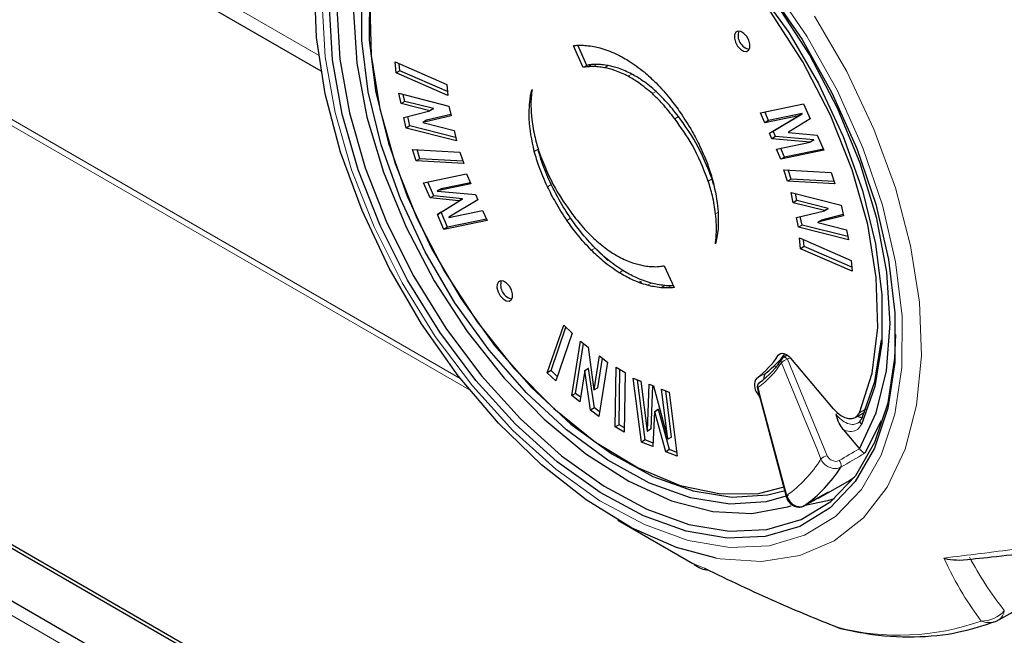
# Model space of a CAD drawing. Header units: millimetres. Extents: x 1 to 419, y 2 to 295.
# Tile 7 of 59: x 89.74 to 97.21, y 55.04 to 59.71. Entities that reach past the tile are written whole.
import ezdxf

# ---------------------------------------------------------------- set-up
doc = ezdxf.new("R2010")
doc.units = ezdxf.units.MM

msp = doc.modelspace()

# ---------------------------------------------------------------- linework, layer by layer
at = {"color": 8, "linetype": 'Continuous', "lineweight": 18}
for p, q in [((92.0045, 59.4394), (87.6006, 61.9817)), ((97.0354, 50.9372), (79.7077, 60.9403)), ((86.7005, 60.6221), (93.1492, 56.8993)), ((93.0799, 56.9861), (86.7229, 60.6559)), ((94.0769, 59.3685), (94.0486, 59.3522)), ((94.1173, 59.3699), (94.089, 59.3536)), ((94.2026, 59.3609), (94.1743, 59.3446)), ((94.3831, 59.2962), (94.3548, 59.2799)), ((93.6211, 59.1333), (93.6124, 59.1283)), ((94.5659, 59.1644), (94.5376, 59.1481)), ((94.736, 58.9741), (94.7077, 58.9577)), ((93.67, 58.7253), (93.6417, 58.709)), ((93.7696, 58.4577), (93.7413, 58.4414)), ((94.9905, 58.5006), (94.9623, 58.4843)), ((95.0358, 58.2467), (95.0171, 58.236)), ((93.9174, 58.202), (93.8891, 58.1857)), ((94.1025, 57.9754), (94.0742, 57.9591)), ((94.1995, 57.881), (94.115, 57.9679)), ((94.314, 57.8047), (94.2857, 57.7884)), ((94.5289, 57.7092), (94.5007, 57.6929)), ((94.6314, 57.6909), (94.6031, 57.6745)), ((94.681, 57.6886), (94.6527, 57.6723)), ((95.5212, 57.1771), (95.4939, 57.1613)), ((95.5846, 57.143), (95.5648, 57.1309)), ((95.5648, 57.1309), (95.8655, 56.3988)), ((95.3302, 56.9878), (95.4009, 57.0286)), ((95.4683, 57.0859), (95.4716, 57.0656)), ((95.344, 56.8759), (95.3354, 56.8709)), ((96.1098, 56.7251), (96.1599, 56.754)), ((95.9316, 56.7118), (95.9489, 56.7225)), ((94.8575, 55.5763), (94.9342, 55.5441))]:
    msp.add_line(p, q, dxfattribs=at)
at = {"color": 7, "linetype": 'Continuous', "lineweight": 25}
for p, q in [((87.5488, 61.9034), (92.0223, 59.3209)), ((97.1315, 50.99), (79.7877, 61.0023)), ((94.0128, 59.3465), (93.9383, 59.512)), ((94.0411, 59.3628), (93.9724, 59.5153)), ((92.5936, 59.3058), (92.5853, 59.3884)), ((92.5853, 59.3884), (92.9776, 59.2178)), ((92.6219, 59.3221), (92.6166, 59.3748)), ((94.0411, 59.3628), (94.0128, 59.3465)), ((83.4141, 59.3388), (97.513, 51.1997)), ((97.4862, 51.1849), (83.4413, 59.2928)), ((92.6219, 59.3221), (92.5936, 59.3058)), ((92.9859, 59.1352), (92.5936, 59.3058)), ((92.9829, 59.1651), (92.6219, 59.3221)), ((92.9776, 59.2178), (92.9859, 59.1352)), ((92.6132, 59.1506), (92.9938, 59.0541)), ((92.6298, 59.0728), (92.6132, 59.1506)), ((92.6581, 59.0892), (92.6468, 59.1421)), ((92.6581, 59.0892), (92.6298, 59.0728)), ((92.8475, 59.0177), (92.6298, 59.0728)), ((92.8758, 59.034), (92.6581, 59.0892)), ((92.9938, 59.0541), (93.0097, 58.9792)), ((95.3579, 59.0029), (95.6847, 59.0708)), ((95.6847, 59.0708), (95.7349, 58.9566)), ((92.6524, 58.9667), (92.8478, 59.0163)), ((92.6977, 58.9032), (92.6825, 58.9743)), ((93.0097, 58.9792), (92.7954, 58.9298)), ((93.0078, 58.9885), (92.8237, 58.9461)), ((92.8758, 59.034), (92.8475, 59.0177)), ((92.8478, 59.0163), (92.8475, 59.0177)), ((92.876, 59.0326), (92.8478, 59.0163)), ((92.876, 59.0326), (92.8758, 59.034)), ((95.3911, 58.9272), (95.3579, 59.0029)), ((95.4194, 58.9435), (95.3903, 59.0096)), ((95.6464, 58.9803), (95.3911, 58.9272)), ((95.6747, 58.9966), (95.4194, 58.9435)), ((95.4262, 58.8474), (95.647, 58.9788)), ((95.4545, 58.8637), (95.6753, 58.9952)), ((95.6747, 58.9966), (95.6464, 58.9803)), ((95.647, 58.9788), (95.6464, 58.9803)), ((95.6753, 58.9952), (95.647, 58.9788)), ((95.6753, 58.9952), (95.6747, 58.9966)), ((92.6694, 58.8869), (92.6524, 58.9667)), ((92.6977, 58.9032), (92.6694, 58.8869)), ((93.0447, 58.8152), (92.6977, 58.9032)), ((92.8237, 58.9461), (92.7954, 58.9298)), ((92.7954, 58.9298), (92.7957, 58.9284)), ((92.7957, 58.9284), (93.0334, 58.8681)), ((95.4194, 58.9435), (95.3911, 58.9272)), ((95.7349, 58.9566), (95.5709, 58.8553)), ((93.0499, 58.7904), (92.6694, 58.8869)), ((93.0334, 58.8681), (93.0499, 58.7904)), ((95.4545, 58.8637), (95.4262, 58.8474)), ((95.4447, 58.8053), (95.4262, 58.8474)), ((95.4729, 58.8216), (95.4447, 58.8053)), ((95.4729, 58.8216), (95.4545, 58.8637)), ((95.7628, 58.7963), (95.4729, 58.8216)), ((95.5709, 58.8553), (95.5715, 58.8539)), ((95.5715, 58.8539), (95.7897, 58.8319)), ((95.7897, 58.8319), (95.8399, 58.7178)), ((95.7345, 58.7799), (95.4447, 58.8053)), ((95.4798, 58.7255), (95.7351, 58.7785)), ((95.7628, 58.7963), (95.7345, 58.7799)), ((95.7351, 58.7785), (95.7345, 58.7799)), ((95.7634, 58.7949), (95.7351, 58.7785)), ((95.7634, 58.7949), (95.7628, 58.7963)), ((92.7452, 58.6373), (92.7173, 58.7248)), ((92.7173, 58.7248), (93.0775, 58.7048)), ((92.7735, 58.6536), (92.7514, 58.7229)), ((93.0775, 58.7048), (93.1055, 58.6172)), ((95.513, 58.6498), (95.4798, 58.7255)), ((95.5413, 58.6661), (95.5122, 58.7322)), ((95.8399, 58.7178), (95.513, 58.6498)), ((95.8356, 58.7273), (95.5413, 58.6661)), ((92.7735, 58.6536), (92.7452, 58.6373)), ((93.1055, 58.6172), (92.7452, 58.6373)), ((93.0996, 58.6354), (92.7735, 58.6536)), ((95.5413, 58.6661), (95.513, 58.6498)), ((92.8006, 58.47), (93.1274, 58.538)), ((93.1274, 58.538), (93.1607, 58.4623)), ((95.535, 58.5706), (95.8952, 58.5505)), ((95.5629, 58.483), (95.535, 58.5706)), ((95.5912, 58.4994), (95.5691, 58.5687)), ((95.8952, 58.5505), (95.9231, 58.463)), ((92.8507, 58.3559), (92.8006, 58.47)), ((92.879, 58.3722), (92.8331, 58.4768)), ((93.1607, 58.4623), (92.9054, 58.4093)), ((93.1565, 58.4719), (92.9336, 58.4256)), ((95.0027, 58.4574), (94.9905, 58.5006)), ((95.5912, 58.4994), (95.5629, 58.483)), ((95.9231, 58.463), (95.5629, 58.483)), ((95.9173, 58.4812), (95.5912, 58.4994)), ((92.879, 58.3722), (92.8507, 58.3559)), ((93.0972, 58.3503), (92.879, 58.3722)), ((92.9336, 58.4256), (92.9054, 58.4093)), ((92.9054, 58.4093), (92.906, 58.4079)), ((92.906, 58.4079), (93.1958, 58.3825)), ((93.1958, 58.3825), (93.2142, 58.3405)), ((95.5905, 58.3975), (95.971, 58.301)), ((95.607, 58.3197), (95.5905, 58.3975)), ((95.6353, 58.336), (95.624, 58.3889)), ((93.0689, 58.334), (92.8507, 58.3559)), ((92.9056, 58.2312), (93.0695, 58.3325)), ((92.9338, 58.2475), (93.0978, 58.3489)), ((93.2142, 58.3405), (92.9934, 58.2089)), ((93.0972, 58.3503), (93.0689, 58.334)), ((93.0695, 58.3325), (93.0689, 58.334)), ((93.0978, 58.3489), (93.0695, 58.3325)), ((93.0978, 58.3489), (93.0972, 58.3503)), ((95.6353, 58.336), (95.607, 58.3197)), ((95.8448, 58.2595), (95.607, 58.3197)), ((95.873, 58.2758), (95.6353, 58.336)), ((95.971, 58.301), (95.988, 58.2212)), ((92.9338, 58.2475), (92.9056, 58.2312)), ((92.9557, 58.117), (92.9056, 58.2312)), ((92.984, 58.1333), (92.9338, 58.2475)), ((92.994, 58.2075), (93.2493, 58.2606)), ((93.2493, 58.2606), (93.2826, 58.1849)), ((95.6307, 58.2087), (95.845, 58.2581)), ((95.9862, 58.2299), (95.8209, 58.1879)), ((95.873, 58.2758), (95.8448, 58.2595)), ((95.845, 58.2581), (95.8448, 58.2595)), ((95.8733, 58.2744), (95.845, 58.2581)), ((95.8733, 58.2744), (95.873, 58.2758)), ((93.2826, 58.1849), (92.9557, 58.117)), ((93.2784, 58.1945), (92.984, 58.1333)), ((92.9934, 58.2089), (92.994, 58.2075)), ((95.6466, 58.1337), (95.6307, 58.2087)), ((95.6749, 58.1501), (95.6466, 58.1337)), ((95.6749, 58.1501), (95.6609, 58.2157)), ((96.0219, 58.0621), (95.6749, 58.1501)), ((95.988, 58.2212), (95.7927, 58.1716)), ((95.8209, 58.1879), (95.7927, 58.1716)), ((95.7927, 58.1716), (95.7929, 58.1702)), ((95.7929, 58.1702), (96.0106, 58.115)), ((92.984, 58.1333), (92.9557, 58.117)), ((96.0272, 58.0373), (95.6466, 58.1337)), ((96.0106, 58.115), (96.0272, 58.0373)), ((95.6545, 58.0527), (96.0468, 57.8821)), ((95.6628, 57.97), (95.6545, 58.0527)), ((95.6911, 57.9864), (95.6858, 58.039)), ((95.6911, 57.9864), (95.6628, 57.97)), ((96.0551, 57.7995), (95.6628, 57.97)), ((96.0521, 57.8294), (95.6911, 57.9864)), ((96.0468, 57.8821), (96.0551, 57.7995)), ((94.6276, 57.8414), (94.7021, 57.676)), ((94.4398, 57.7247), (94.4549, 57.7159)), ((94.6962, 57.6891), (94.681, 57.6886)), ((93.7405, 57.0287), (93.8647, 57.3903)), ((93.7688, 57.045), (93.8817, 57.3739)), ((93.9291, 57.3285), (93.8049, 56.9668)), ((93.8647, 57.3903), (93.9291, 57.3285)), ((93.9261, 56.8558), (93.992, 57.2678)), ((93.9544, 56.8721), (94.0149, 57.2502)), ((93.992, 57.2678), (94.0503, 57.2228)), ((94.0503, 57.2228), (94.0944, 56.8995)), ((97.1677, 55.1534), (100.8574, 57.2366)), ((94.0955, 56.8987), (94.1367, 57.1561)), ((94.1238, 56.915), (94.1595, 57.1384)), ((94.1971, 57.1094), (94.1312, 56.6973)), ((94.1367, 57.1561), (94.1971, 57.1094)), ((95.562, 57.1629), (95.5312, 57.1441)), ((95.913, 56.7553), (95.5885, 57.1393)), ((93.7688, 57.045), (93.7405, 57.0287)), ((93.8049, 56.9668), (93.7405, 57.0287)), ((93.8162, 56.9995), (93.7688, 57.045)), ((94.0243, 57.0448), (93.9866, 56.8091)), ((94.0525, 57.0611), (94.0243, 57.0448)), ((94.0253, 57.044), (94.0243, 57.0448)), ((94.0536, 57.0603), (94.0253, 57.044)), ((94.0692, 56.7453), (94.0253, 57.044)), ((94.0536, 57.0603), (94.0525, 57.0611)), ((94.0974, 56.7616), (94.0536, 57.0603)), ((94.2567, 56.6177), (94.2632, 57.0704)), ((94.2632, 57.0704), (94.3311, 57.0299)), ((94.285, 56.634), (94.291, 57.0538)), ((94.3311, 57.0299), (94.3246, 56.5773)), ((94.3931, 56.9888), (94.4515, 56.9656)), ((94.4543, 56.5025), (94.3931, 56.9888)), ((94.4826, 56.5188), (94.425, 56.9761)), ((94.4515, 56.9656), (94.4994, 56.5858)), ((95.3501, 56.9529), (95.3519, 56.9541)), ((94.0944, 56.8995), (94.0955, 56.8987)), ((94.1238, 56.915), (94.0955, 56.8987)), ((94.5004, 56.5854), (94.5132, 56.9412)), ((94.5132, 56.9412), (94.5456, 56.9284)), ((94.5287, 56.6017), (94.5405, 56.9304)), ((94.5456, 56.9284), (94.654, 56.5245)), ((94.6073, 56.9039), (94.6657, 56.8808)), ((94.6551, 56.5241), (94.6073, 56.9039)), ((94.6834, 56.5404), (94.6392, 56.8913)), ((94.6657, 56.8808), (94.7269, 56.3945)), ((93.9544, 56.8721), (93.9261, 56.8558)), ((93.9866, 56.8091), (93.9261, 56.8558)), ((93.992, 56.8431), (93.9544, 56.8721)), ((95.3354, 56.8709), (95.353, 56.8419)), ((94.0974, 56.7616), (94.0692, 56.7453)), ((94.1312, 56.6973), (94.0692, 56.7453)), ((94.1367, 56.7313), (94.0974, 56.7616)), ((94.5543, 56.733), (94.5425, 56.4676)), ((94.5826, 56.7493), (94.5543, 56.733)), ((94.5554, 56.7325), (94.5543, 56.733)), ((94.5837, 56.7489), (94.5554, 56.7325)), ((94.6388, 56.4295), (94.5554, 56.7325)), ((94.5837, 56.7489), (94.5826, 56.7493)), ((94.667, 56.4458), (94.5837, 56.7489)), ((96.0787, 56.6888), (96.1494, 56.7296)), ((96.2738, 56.6646), (96.1494, 56.4176)), ((94.285, 56.634), (94.2567, 56.6177)), ((94.3246, 56.5773), (94.2567, 56.6177)), ((94.3251, 56.6102), (94.285, 56.634)), ((94.4994, 56.5858), (94.5004, 56.5854)), ((94.5287, 56.6017), (94.5004, 56.5854)), ((95.986, 56.5979), (96.1091, 56.4522)), ((94.4826, 56.5188), (94.4543, 56.5025)), ((94.5425, 56.4676), (94.4543, 56.5025)), ((94.5437, 56.4946), (94.4826, 56.5188)), ((94.654, 56.5245), (94.6551, 56.5241)), ((94.6834, 56.5404), (94.6551, 56.5241)), ((94.667, 56.4458), (94.6388, 56.4295)), ((94.7269, 56.3945), (94.6388, 56.4295)), ((94.7233, 56.4235), (94.667, 56.4458)), ((96.1091, 56.4522), (96.1093, 56.452)), ((95.7942, 56.0732), (96.0205, 56.2039)), ((95.871, 56.1225), (95.7111, 56.0304)), ((94.2764, 55.9083), (94.8459, 55.5794)), ((94.8467, 55.5809), (94.8575, 55.5763))]:
    msp.add_line(p, q, dxfattribs=at)
at = {"color": 7, "linetype": 'Continuous', "lineweight": 25, "flags": 128}
for points in [[(96.1093, 56.452), (96.237, 56.7239), (96.3154, 57.0434), (96.3425, 57.4023), (96.3176, 57.7915), (96.2413, 58.2009), (96.1155, 58.6201), (95.9436, 59.0385), (95.7298, 59.4453), (95.4797, 59.8301), (95.1995, 60.1832), (94.8966, 60.4955), (94.5786, 60.7589), (94.2536, 60.9669), (93.9299, 61.1141), (93.6159, 61.1967), (93.3195, 61.2125), (93.0483, 61.1614), (92.8092, 61.0444)], [(92.9608, 61.0391), (93.2096, 61.1218), (93.4865, 61.1395), (93.7843, 61.0919), (94.0955, 60.9801), (94.4121, 60.807), (94.726, 60.5771), (95.0291, 60.2962), (95.3137, 59.9715), (95.5725, 59.6113), (95.7989, 59.2249), (95.9871, 58.8221), (96.1323, 58.4133), (96.2307, 58.0089), (96.2798, 57.6192), (96.2784, 57.2543), (96.2265, 56.9235), (96.1255, 56.6352)], [(96.1098, 56.7251), (96.2055, 57.0263), (96.2483, 57.3715), (96.2371, 57.751), (96.1721, 58.1541), (96.0553, 58.5695), (95.8898, 58.9856), (95.6803, 59.3907), (95.4327, 59.7735), (95.1539, 60.1232), (94.8517, 60.4301), (94.5347, 60.6855), (94.2116, 60.8822), (93.8916, 61.0149), (93.5836, 61.0796), (93.2962, 61.0747), (93.0376, 61.0003)], [(95.0223, 55.6208), (94.7204, 55.7018), (94.3785, 55.852), (94.0342, 56.0629), (93.6954, 56.3298), (93.3696, 56.6467), (93.0641, 57.0065), (92.7856, 57.4012), (92.5405, 57.8221), (92.3341, 58.2596), (92.1711, 58.704), (92.0552, 59.1454), (91.9889, 59.5739), (91.9737, 59.9799), (92.0099, 60.3545), (92.0968, 60.6891), (92.1251, 60.7628)], [(92.3996, 60.5132), (92.3751, 60.4476), (92.2967, 60.1281), (92.2696, 59.7692), (92.2945, 59.3801), (92.3708, 58.9706), (92.4966, 58.5514), (92.6685, 58.133), (92.8823, 57.7262), (93.1325, 57.3414), (93.4126, 56.9883), (93.7155, 56.6761), (94.0336, 56.4126), (94.3585, 56.2046), (94.6822, 56.0574), (94.9962, 55.9749), (95.2926, 55.959), (95.5639, 56.0102), (95.5904, 56.0193)], [(95.5684, 56.0964), (95.4025, 56.0498), (95.1256, 56.032), (94.8278, 56.0796), (94.5166, 56.1914), (94.2, 56.3645), (93.8862, 56.5944), (93.583, 56.8754), (93.2984, 57.2), (93.0396, 57.5602), (92.8132, 57.9466), (92.625, 58.3494), (92.4799, 58.7582), (92.3815, 59.1627), (92.3323, 59.5523), (92.3337, 59.9172), (92.3856, 60.248), (92.4572, 60.4693)], [(92.5038, 60.4395), (92.4408, 60.2403), (92.3897, 59.9142), (92.3883, 59.5545), (92.4367, 59.1705), (92.5337, 58.7718), (92.6768, 58.3688), (92.8623, 57.9718), (93.0855, 57.5909), (93.3406, 57.2359), (93.6212, 56.9158), (93.9199, 56.6389), (94.2293, 56.4123), (94.5414, 56.2417), (94.8481, 56.1315), (95.1417, 56.0845), (95.4146, 56.102), (95.5345, 56.1327)], [(92.5164, 60.4292), (92.4349, 60.1615), (92.3921, 59.8163), (92.4034, 59.4369), (92.4683, 59.0338), (92.5852, 58.6184), (92.7507, 58.2023), (92.9601, 57.7972), (93.2077, 57.4144), (93.4865, 57.0646), (93.7887, 56.7578), (94.1057, 56.5024), (94.4288, 56.3056), (94.7488, 56.173), (95.0568, 56.1082), (95.3442, 56.1131), (95.539, 56.1616)], [(95.413, 59.9417), (95.6737, 59.5593), (95.9007, 59.1531), (96.0887, 58.7326), (96.2332, 58.3077), (96.3309, 57.8884), (96.3795, 57.4845), (96.3778, 57.1055), (96.3259, 56.7602), (96.225, 56.4567), (96.0774, 56.2021), (95.8867, 56.0025), (95.6573, 55.8625), (95.3946, 55.7853), (95.1046, 55.7729), (94.7944, 55.8254), (94.471, 55.9416), (94.142, 56.1189), (93.8153, 56.353), (93.4984, 56.6385), (93.1988, 56.9687), (92.9235, 57.3358), (92.6789, 57.7313), (92.4708, 58.1459), (92.3041, 58.5698), (92.1826, 58.9931), (92.1093, 59.4059), (92.0858, 59.7986)], [(92.1423, 59.7984), (92.1655, 59.4109), (92.2379, 59.0035), (92.3578, 58.5858), (92.5223, 58.1675), (92.7277, 57.7584), (92.969, 57.3681), (93.2407, 57.0058), (93.5364, 56.6799), (93.8491, 56.3982), (94.1715, 56.1671), (94.4961, 55.9922), (94.8153, 55.8775), (95.1215, 55.8257), (95.4076, 55.838), (95.6669, 55.9141), (95.8933, 56.0523), (96.0815, 56.2493), (96.2271, 56.5005), (96.3267, 56.8), (96.3779, 57.1407), (96.3849, 57.3204)], [(95.1703, 59.6142), (95.1608, 59.5949), (95.1602, 59.5682), (95.1686, 59.5381), (95.1848, 59.5091), (95.2062, 59.4858), (95.2297, 59.4715), (95.2515, 59.4686), (95.2685, 59.4775), (95.2781, 59.4968), (95.2786, 59.5235), (95.2702, 59.5536), (95.2541, 59.5826), (95.2326, 59.6059), (95.2092, 59.6202), (95.1873, 59.6231), (95.1703, 59.6142)], [(93.3686, 57.7184), (93.359, 57.6992), (93.3584, 57.6724), (93.3669, 57.6423), (93.383, 57.6133), (93.4045, 57.59), (93.4279, 57.5758), (93.4498, 57.5728), (93.4668, 57.5817), (93.4763, 57.601), (93.4769, 57.6277), (93.4685, 57.6578), (93.4523, 57.6868), (93.4309, 57.7101), (93.4074, 57.7244), (93.3855, 57.7273), (93.3686, 57.7184)], [(96.1273, 56.6791), (96.2269, 56.9633), (96.2771, 57.2776)], [(95.4939, 57.1613), (95.5016, 57.1698), (95.5114, 57.1752), (95.5228, 57.1772), (95.5354, 57.1759), (95.5488, 57.1711), (95.5625, 57.1633), (95.5759, 57.1525), (95.5885, 57.1393)], [(95.3349, 56.9102), (95.4873, 56.3361), (95.5526, 56.0901)], [(95.913, 56.7553), (95.9404, 56.7269), (95.9694, 56.7044), (95.9988, 56.6887), (96.0274, 56.6805), (96.0539, 56.6803), (96.077, 56.6879), (96.096, 56.703), (96.1098, 56.7251)], [(96.0205, 56.2039), (96.0411, 56.2161), (96.0705, 56.2348)], [(95.9173, 56.0723), (95.8663, 56.0559), (95.6851, 56.019)], [(95.9402, 55.0968), (95.9374, 55.096), (95.9373, 55.096)], [(95.9402, 55.0968), (95.953, 55.0909), (95.9664, 55.0869)]]:
    msp.add_lwpolyline(points, dxfattribs=at)
at = {"color": 8, "linetype": 'Continuous', "lineweight": 18, "flags": 128}
for points in [[(92.0312, 59.8304), (92.0553, 59.4278), (92.1305, 59.0045), (92.2551, 58.5704), (92.426, 58.1357), (92.6394, 57.7107), (92.8902, 57.3052), (93.1725, 56.9287), (93.4797, 56.5901), (93.8046, 56.2974), (94.1397, 56.0573), (94.4769, 55.8755), (94.8085, 55.7563), (95.1267, 55.7025), (95.424, 55.7153), (95.6934, 55.7944), (95.9286, 55.938), (96.1242, 56.1427), (96.2755, 56.4037), (96.3789, 56.7149), (96.4322, 57.0689), (96.4339, 57.4576), (96.3841, 57.8718), (96.2839, 58.3017), (96.1357, 58.7374), (95.943, 59.1685), (95.7102, 59.585), (95.4429, 59.9772)], [(95.7679, 59.7365), (96.0131, 59.3156), (96.2195, 58.8781), (96.3824, 58.4337), (96.4984, 57.9923), (96.5647, 57.5638), (96.5799, 57.1578), (96.5436, 56.7832), (96.4567, 56.4486), (96.3211, 56.1613), (96.1399, 55.9278), (95.917, 55.7533), (95.6575, 55.6416), (95.3672, 55.5954), (95.3672, 55.5954)], [(95.8178, 56.3727), (95.7902, 56.4398), (95.68, 56.7083), (95.5171, 57.1048)], [(95.5313, 57.144), (95.5338, 57.1452), (95.5383, 57.146), (95.5434, 57.1455), (95.5487, 57.1436), (95.5542, 57.1405), (95.5597, 57.1362), (95.5648, 57.1309)], [(95.3398, 56.9167), (95.3597, 56.8416), (95.4395, 56.5408), (95.5574, 56.0966)], [(95.3672, 55.5954), (95.0524, 55.6156), (95.0223, 55.6208)]]:
    msp.add_lwpolyline(points, dxfattribs=at)
at = {"color": 7, "linetype": 'Continuous', "lineweight": 25}
for centre, radius, start, end in [((95.2952, 59.5896), 0.1072, 161.60286, 258.39176), ((93.4935, 57.6938), 0.1072, 161.60286, 258.39176), ((94.9154, 57.543), 0.693, 306.76607, 326.5872), ((94.9329, 57.5246), 0.7078, 306.29654, 327.05674), ((94.9947, 57.5747), 0.6806, 306.64737, 323.84434), ((95.5522, 57.1099), 0.04, 121.49554, 146.66446), ((95.4428, 56.9861), 0.0597, 134.54103, 187.23019), ((95.4068, 56.9327), 0.0944, 144.26961, 220.83838), ((95.3736, 56.9205), 0.04, 125.97293, 194.8634), ((96.1397, 56.658), 0.0245, 120.33933, 151.78736), ((95.0692, 56.8845), 1.0661, 305.85195, 327.50133), ((96.0116, 55.2817), 0.2, 248.18963, 256.92844), ((97.0693, 55.3272), 0.2, 291.13032, 299.44462)]:
    msp.add_arc(centre, radius, start, end, dxfattribs=at)
at = {"color": 8, "linetype": 'Continuous', "lineweight": 18}
for centre, radius, start, end in [((94.9151, 57.4949), 0.7174, 306.29654, 327.05674), ((95.5435, 57.1168), 0.029, 148.65001, 204.43379), ((95.5747, 57.0562), 0.0754, 97.5458, 139.84297), ((95.3708, 56.9274), 0.0328, 129.11387, 198.99376), ((95.3427, 56.9095), 0.00785, 112.2091, 174.44495), ((96.1458, 56.6576), 0.0302, 156.54538, 227.80557), ((94.9607, 56.9202), 1.0171, 305.92534, 327.42794), ((95.8754, 56.3241), 0.0753, 97.53421, 139.88821), ((95.9216, 56.3274), 0.0493, 341.35221, 45.54257), ((95.5604, 56.0893), 0.00788, 112.16534, 174.34189), ((97.0397, 55.3649), 0.2212, 268.36198, 320.03602), ((97.1191, 55.2293), 0.0904, 302.47877, 355.91868), ((96.4107, 56.8901), 1.854, 255.30078, 289.62625), ((97.0913, 55.2752), 0.1436, 246.20716, 290.42308)]:
    msp.add_arc(centre, radius, start, end, dxfattribs=at)
for centre, major_axis, ratio, start_param, end_param in [((95.9394, 59.5424), (117.6211, 68.8798), 0.020194, 4.700706, 4.702007), ((95.9267, 59.5213), (117.6344, 68.9009), 0.020471, 4.700753, 4.702292)]:
    msp.add_ellipse(centre, major_axis=major_axis, ratio=ratio, start_param=start_param, end_param=end_param, dxfattribs=at)
at = {"color": 7, "linetype": 'Continuous', "lineweight": 25}
msp.add_ellipse((95.9267, 59.5213), major_axis=(115.27, 66.406), ratio=0.021932, start_param=4.697733, end_param=4.699272, dxfattribs=at)
for points, knots in [([(93.9383, 59.512), (93.9476, 59.5132), (93.9638, 59.5154), (93.9807, 59.5156), (93.9879, 59.5157)], [0, 0, 0, 0, 0.579312, 1, 1, 1, 1]), ([(93.9879, 59.5157), (93.997, 59.5157), (94.0134, 59.5156), (94.0301, 59.5142), (94.0374, 59.5135)], [0, 0, 0, 0, 0.561371, 1, 1, 1, 1]), ([(94.0374, 59.5135), (94.0563, 59.5113), (94.0899, 59.5074), (94.1246, 59.4989), (94.1399, 59.4952)], [0, 0, 0, 0, 0.560266, 1, 1, 1, 1]), ([(94.1399, 59.4952), (94.1796, 59.4825), (94.2504, 59.4598), (94.323, 59.418), (94.3549, 59.3997)], [0, 0, 0, 0, 0.5596815, 1, 1, 1, 1]), ([(94.0486, 59.3522), (94.0414, 59.3514), (94.0292, 59.3502), (94.0175, 59.3476), (94.0128, 59.3465)], [0, 0, 0, 0, 0.593708, 1, 1, 1, 1]), ([(94.0769, 59.3685), (94.0696, 59.3678), (94.0574, 59.3665), (94.0458, 59.3639), (94.0411, 59.3628)], [0, 0, 0, 0, 0.593708, 1, 1, 1, 1]), ([(94.089, 59.3536), (94.0813, 59.3536), (94.0677, 59.3537), (94.0544, 59.3526), (94.0486, 59.3522)], [0, 0, 0, 0, 0.561752, 1, 1, 1, 1]), ([(94.1173, 59.3699), (94.1096, 59.3699), (94.096, 59.37), (94.0827, 59.3689), (94.0769, 59.3685)], [0, 0, 0, 0, 0.561752, 1, 1, 1, 1]), ([(94.1743, 59.3446), (94.1581, 59.3473), (94.1291, 59.3522), (94.1012, 59.3532), (94.089, 59.3536)], [0, 0, 0, 0, 0.560407, 1, 1, 1, 1]), ([(94.2026, 59.3609), (94.1864, 59.3636), (94.1574, 59.3685), (94.1295, 59.3695), (94.1173, 59.3699)], [0, 0, 0, 0, 0.560407, 1, 1, 1, 1]), ([(94.3548, 59.2799), (94.3205, 59.2964), (94.2591, 59.3258), (94.2002, 59.3389), (94.1743, 59.3446)], [0, 0, 0, 0, 0.559521, 1, 1, 1, 1]), ([(94.3831, 59.2962), (94.3488, 59.3127), (94.2873, 59.3422), (94.2285, 59.3552), (94.2026, 59.3609)], [0, 0, 0, 0, 0.559521, 1, 1, 1, 1]), ([(94.3549, 59.3997), (94.3954, 59.3724), (94.4676, 59.3239), (94.5362, 59.2579), (94.5664, 59.229)], [0, 0, 0, 0, 0.561129, 1, 1, 1, 1]), ([(94.5376, 59.1481), (94.5038, 59.177), (94.4437, 59.2286), (94.3819, 59.2643), (94.3548, 59.2799)], [0, 0, 0, 0, 0.561278, 1, 1, 1, 1]), ([(94.5659, 59.1644), (94.5321, 59.1934), (94.472, 59.2449), (94.4102, 59.2806), (94.3831, 59.2962)], [0, 0, 0, 0, 0.5612782, 1, 1, 1, 1]), ([(94.5664, 59.229), (94.6031, 59.1894), (94.6685, 59.1191), (94.7262, 59.0379), (94.7515, 59.0024)], [0, 0, 0, 0, 0.562619, 1, 1, 1, 1]), ([(93.6417, 58.709), (93.6237, 58.7939), (93.5917, 58.9447), (93.6061, 59.0724), (93.6124, 59.1283)], [0, 0, 0, 0, 0.562743, 1, 1, 1, 1]), ([(93.6124, 59.1283), (93.6143, 59.1383), (93.6177, 59.1561), (93.6222, 59.1731), (93.6242, 59.1806)], [0, 0, 0, 0, 0.560451, 1, 1, 1, 1]), ([(93.6242, 59.1806), (93.6199, 59.1401), (93.6122, 59.0681), (93.6199, 58.9873), (93.6233, 58.9519)], [0, 0, 0, 0, 0.561529, 1, 1, 1, 1]), ([(94.7077, 58.9577), (94.6773, 58.9964), (94.6233, 59.065), (94.5636, 59.1228), (94.5376, 59.1481)], [0, 0, 0, 0, 0.563014, 1, 1, 1, 1]), ([(94.736, 58.9741), (94.7056, 59.0127), (94.6515, 59.0814), (94.5919, 59.1392), (94.5659, 59.1644)], [0, 0, 0, 0, 0.563014, 1, 1, 1, 1]), ([(94.9905, 58.5006), (94.9536, 58.5944), (94.8878, 58.7617), (94.7823, 58.9092), (94.736, 58.9741)], [0, 0, 0, 0, 0.560672, 1, 1, 1, 1]), ([(94.7515, 59.0024), (94.7817, 58.9561), (94.8355, 58.8734), (94.8798, 58.7854), (94.8993, 58.7466)], [0, 0, 0, 0, 0.5602082, 1, 1, 1, 1]), ([(93.6233, 58.9519), (93.6297, 58.9062), (93.6412, 58.825), (93.6669, 58.7406), (93.6782, 58.7035)], [0, 0, 0, 0, 0.561861, 1, 1, 1, 1]), ([(94.9623, 58.4843), (94.9253, 58.5781), (94.8595, 58.7454), (94.754, 58.8929), (94.7077, 58.9577)], [0, 0, 0, 0, 0.560672, 1, 1, 1, 1]), ([(94.8993, 58.7466), (94.9217, 58.6967), (94.9616, 58.6078), (94.9875, 58.5183), (94.9989, 58.4791)], [0, 0, 0, 0, 0.561265, 1, 1, 1, 1]), ([(93.7413, 58.4414), (93.7189, 58.4913), (93.679, 58.5802), (93.6531, 58.6697), (93.6417, 58.709)], [0, 0, 0, 0, 0.561262, 1, 1, 1, 1]), ([(93.7696, 58.4577), (93.7472, 58.5077), (93.7073, 58.5966), (93.6814, 58.6861), (93.67, 58.7253)], [0, 0, 0, 0, 0.561262, 1, 1, 1, 1]), ([(93.6782, 58.7035), (93.7151, 58.6098), (93.7809, 58.4425), (93.8864, 58.2949), (93.9327, 58.2301)], [0, 0, 0, 0, 0.560672, 1, 1, 1, 1]), ([(93.9174, 58.202), (93.8872, 58.2483), (93.8334, 58.331), (93.7891, 58.419), (93.7696, 58.4577)], [0, 0, 0, 0, 0.560208, 1, 1, 1, 1]), ([(95.0171, 58.236), (95.0107, 58.2816), (94.9992, 58.3628), (94.9735, 58.4473), (94.9623, 58.4843)], [0, 0, 0, 0, 0.561861, 1, 1, 1, 1]), ([(94.9989, 58.4791), (95.0145, 58.4082), (95.0424, 58.282), (95.038, 58.1703), (95.0361, 58.1214)], [0, 0, 0, 0, 0.56231, 1, 1, 1, 1]), ([(93.8891, 58.1857), (93.8589, 58.232), (93.8051, 58.3147), (93.7608, 58.4027), (93.7413, 58.4414)], [0, 0, 0, 0, 0.560208, 1, 1, 1, 1]), ([(93.9327, 58.2301), (93.9631, 58.1915), (94.0172, 58.1228), (94.0768, 58.065), (94.1028, 58.0398)], [0, 0, 0, 0, 0.563014, 1, 1, 1, 1]), ([(95.0217, 58.0512), (95.0233, 58.0844), (95.0263, 58.1436), (95.0199, 58.2078), (95.0171, 58.236)], [0, 0, 0, 0, 0.561327, 1, 1, 1, 1]), ([(94.0742, 57.9591), (94.0375, 57.9986), (93.9721, 58.069), (93.9143, 58.1501), (93.8891, 58.1857)], [0, 0, 0, 0, 0.5626192, 1, 1, 1, 1]), ([(94.1025, 57.9754), (94.0657, 58.015), (94.0004, 58.0853), (93.9426, 58.1665), (93.9174, 58.202)], [0, 0, 0, 0, 0.5626192, 1, 1, 1, 1]), ([(95.0361, 58.1214), (95.0337, 58.0993), (95.0293, 58.0598), (95.0204, 58.024), (95.0165, 58.0082)], [0, 0, 0, 0, 0.560959, 1, 1, 1, 1]), ([(94.1028, 58.0398), (94.1366, 58.0108), (94.1967, 57.9592), (94.2585, 57.9236), (94.2856, 57.908)], [0, 0, 0, 0, 0.561278, 1, 1, 1, 1]), ([(95.0165, 58.0082), (95.0177, 58.0161), (95.0197, 58.0302), (95.0211, 58.0448), (95.0217, 58.0512)], [0, 0, 0, 0, 0.560436, 1, 1, 1, 1]), ([(94.2857, 57.7884), (94.2452, 57.8156), (94.173, 57.8642), (94.1043, 57.9301), (94.0742, 57.9591)], [0, 0, 0, 0, 0.561138, 1, 1, 1, 1]), ([(94.314, 57.8047), (94.2735, 57.832), (94.2013, 57.8805), (94.1326, 57.9465), (94.1025, 57.9754)], [0, 0, 0, 0, 0.5611381, 1, 1, 1, 1]), ([(94.2856, 57.908), (94.3199, 57.8915), (94.3814, 57.862), (94.4402, 57.849), (94.4661, 57.8433)], [0, 0, 0, 0, 0.559521, 1, 1, 1, 1]), ([(94.5007, 57.6929), (94.461, 57.7056), (94.3901, 57.7283), (94.3176, 57.77), (94.2857, 57.7884)], [0, 0, 0, 0, 0.559681, 1, 1, 1, 1]), ([(94.5289, 57.7092), (94.4893, 57.7219), (94.4184, 57.7446), (94.3459, 57.7864), (94.314, 57.8047)], [0, 0, 0, 0, 0.559681, 1, 1, 1, 1]), ([(94.4661, 57.8433), (94.4823, 57.8405), (94.5113, 57.8356), (94.5392, 57.8347), (94.5514, 57.8343)], [0, 0, 0, 0, 0.560407, 1, 1, 1, 1]), ([(94.5514, 57.8343), (94.5591, 57.8342), (94.5727, 57.8342), (94.586, 57.8352), (94.5918, 57.8357)], [0, 0, 0, 0, 0.561752, 1, 1, 1, 1]), ([(94.5918, 57.8357), (94.599, 57.8364), (94.6113, 57.8376), (94.6229, 57.8403), (94.6276, 57.8414)], [0, 0, 0, 0, 0.593708, 1, 1, 1, 1]), ([(94.6314, 57.6909), (94.6126, 57.6931), (94.579, 57.697), (94.5442, 57.7055), (94.5289, 57.7092)], [0, 0, 0, 0, 0.56027, 1, 1, 1, 1]), ([(94.6031, 57.6745), (94.5843, 57.6767), (94.5507, 57.6806), (94.5159, 57.6891), (94.5007, 57.6929)], [0, 0, 0, 0, 0.56027, 1, 1, 1, 1]), ([(94.6527, 57.6723), (94.6436, 57.6724), (94.6272, 57.6725), (94.6105, 57.6739), (94.6031, 57.6745)], [0, 0, 0, 0, 0.561383, 1, 1, 1, 1]), ([(94.681, 57.6886), (94.6718, 57.6887), (94.6555, 57.6888), (94.6388, 57.6902), (94.6314, 57.6909)], [0, 0, 0, 0, 0.561383, 1, 1, 1, 1]), ([(94.7021, 57.676), (94.6927, 57.6748), (94.6766, 57.6727), (94.6598, 57.6724), (94.6527, 57.6723)], [0, 0, 0, 0, 0.579023, 1, 1, 1, 1]), ([(95.986, 56.5979), (95.9754, 56.6135), (95.951, 56.6495), (95.9391, 56.6892), (95.9317, 56.7115), (95.9316, 56.7118)], [0, 0, 0, 0, 0.427767, 0.990839, 1, 1, 1, 1]), ([(96.0941, 56.7015), (96.0964, 56.7002), (96.1085, 56.6936), (96.1211, 56.6896), (96.1303, 56.6894), (96.1307, 56.6894)], [0, 0, 0, 0, 0.186173, 0.962125, 1, 1, 1, 1]), ([(96.117, 56.6699), (96.1159, 56.6668), (96.1113, 56.654), (96.1038, 56.6503), (96.0981, 56.6476)], [0, 0, 0, 0, 0.241943, 1, 1, 1, 1]), ([(96.1494, 56.4176), (96.1493, 56.4177), (96.1473, 56.4183), (96.1422, 56.4209), (96.1325, 56.4284), (96.1233, 56.4368), (96.1156, 56.4447), (96.1114, 56.4496), (96.1093, 56.452)], [0, 0, 0, 0, 0.007506, 0.301454, 0.558246, 0.745716, 0.872654, 1, 1, 1, 1]), ([(95.5541, 56.0903), (95.555, 56.0853), (95.5583, 56.068), (95.5771, 56.0417), (95.6066, 56.0181), (95.6404, 56.0078), (95.6703, 56.0086), (95.6857, 56.0172), (95.6919, 56.0207)], [0, 0, 0, 0, 0.083696, 0.290242, 0.504394, 0.696432, 0.878065, 1, 1, 1, 1]), ([(95.5574, 56.0966), (95.5612, 56.0861), (95.5687, 56.0652), (95.5907, 56.0387), (95.6177, 56.0195), (95.6475, 56.0103), (95.6738, 56.0111), (95.6879, 56.0176), (95.6936, 56.0203)], [0, 0, 0, 0, 0.175657, 0.351302, 0.526973, 0.70268, 0.878406, 1, 1, 1, 1]), ([(96.8684, 55.6055), (96.9497, 55.6133), (97.2282, 55.64), (97.5453, 55.6825), (97.7808, 55.7193), (97.8109, 55.724)], [0, 0, 0, 0, 0.264405, 0.905998, 1, 1, 1, 1]), ([(96.7494, 55.6222), (96.7498, 55.6221), (96.7591, 55.6189), (96.799, 55.607), (96.8381, 55.607), (96.8683, 55.607)], [0, 0, 0, 0, 0.009612, 0.235018, 1, 1, 1, 1]), ([(94.8549, 55.5737), (94.8714, 55.5618), (94.9035, 55.5386), (94.9461, 55.5332), (94.9669, 55.5306)], [0, 0, 0, 0, 0.511621, 1, 1, 1, 1]), ([(94.9342, 55.5441), (95.1152, 55.4567), (95.4462, 55.2968), (95.7861, 55.1592), (95.9402, 55.0968)], [0, 0, 0, 0, 0.54669, 1, 1, 1, 1]), ([(94.9342, 55.5441), (94.9344, 55.544), (94.9402, 55.5407), (94.9458, 55.5362), (94.9525, 55.5355), (94.9527, 55.5354)], [0, 0, 0, 0, 0.039877, 0.97505, 1, 1, 1, 1]), ([(95.9664, 55.0869), (96.0324, 55.0731), (96.2219, 55.0337), (96.5255, 55.0153), (96.8543, 55.046), (97.0505, 55.1107), (97.1414, 55.1406)], [0, 0, 0, 0, 0.158058, 0.453649, 0.746933, 1, 1, 1, 1])]:
    msp.add_open_spline(points, degree=3, knots=knots, dxfattribs=at)
at = {"color": 8, "linetype": 'Continuous', "lineweight": 18}
for points, knots in [([(95.9316, 56.7118), (95.9447, 56.6979), (95.9724, 56.6683), (96.0191, 56.6416), (96.0643, 56.6315), (96.0872, 56.6419), (96.0981, 56.6468)], [0, 0, 0, 0, 0.234069, 0.497125, 0.760202, 1, 1, 1, 1]), ([(96.1255, 56.6352), (96.1163, 56.6211), (96.0978, 56.593), (96.0509, 56.5796), (96.0112, 56.5867), (95.9892, 56.5965), (95.986, 56.5979)], [0, 0, 0, 0, 0.315622, 0.6312466, 0.9468103, 1, 1, 1, 1]), ([(95.9683, 56.3117), (95.9597, 56.3078), (95.9423, 56.3002), (95.9103, 56.3006), (95.8782, 56.3101), (95.8493, 56.3283), (95.8286, 56.3504), (95.8209, 56.3662), (95.8178, 56.3727)], [0, 0, 0, 0, 0.1757018, 0.3513956, 0.5271111, 0.7028383, 0.8785521, 1, 1, 1, 1]), ([(95.8655, 56.3988), (95.8674, 56.3949), (95.872, 56.3855), (95.8845, 56.3723), (95.9019, 56.3614), (95.9212, 56.3559), (95.9405, 56.3557), (95.9509, 56.3603), (95.9561, 56.3627)], [0, 0, 0, 0, 0.121438, 0.297145, 0.472875, 0.648598, 0.824299, 1, 1, 1, 1]), ([(96.7494, 55.6222), (96.9333, 55.6441), (97.2697, 55.6841), (97.6148, 55.7367), (97.7712, 55.7605)], [0, 0, 0, 0, 0.54669, 1, 1, 1, 1]), ([(97.0334, 55.1438), (96.9856, 55.2108), (96.88, 55.3585), (96.7956, 55.529), (96.7494, 55.6222)], [0, 0, 0, 0, 0.45331, 1, 1, 1, 1]), ([(96.9443, 55.6292), (96.9832, 55.5601), (97.064, 55.4163), (97.1596, 55.289), (97.2093, 55.2229)], [0, 0, 0, 0, 0.480564, 1, 1, 1, 1])]:
    msp.add_open_spline(points, degree=3, knots=knots, dxfattribs=at)

doc.saveas('drawing.dxf')
